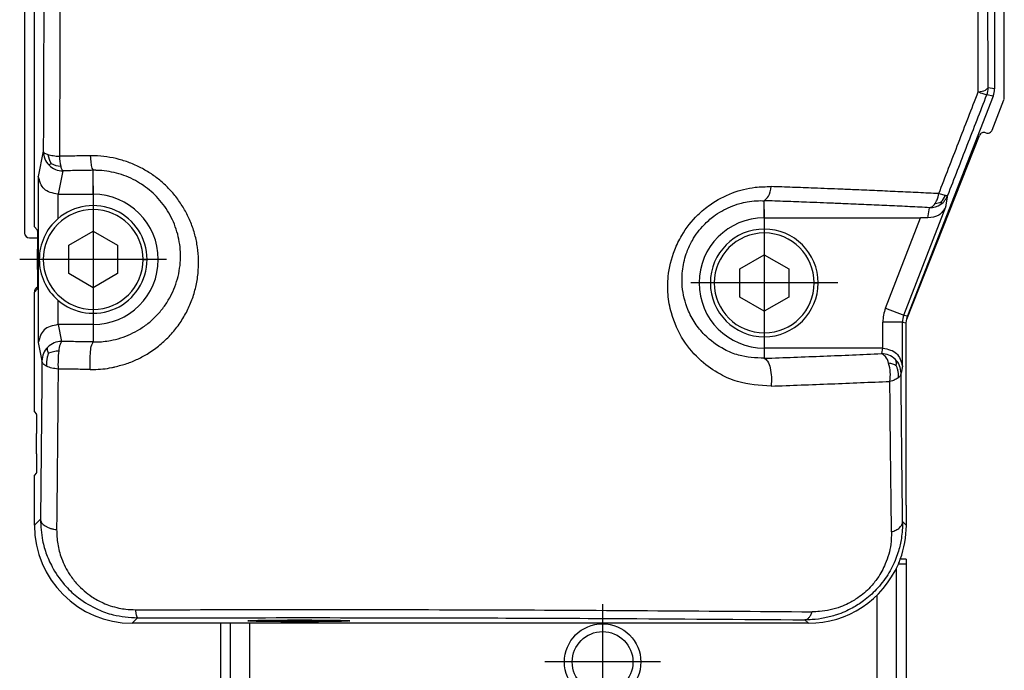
# Model space of a CAD drawing. Header units: millimetres. Extents: x -235 to 4216, y -109 to 485.
# Tile 37 of 39: x 4165 to 4216, y 189 to 222. Entities that reach past the tile are written whole.
import ezdxf

# ---------------------------------------------------------------- set-up
doc = ezdxf.new("R2010")
doc.units = ezdxf.units.MM
doc.linetypes.add('DOT_CENTER', pattern=[14, 12, -1, 0, -1])
doc.layers.add('1', color=7, linetype='Continuous')

# ---------------------------------------------------------------- blocks, each defined once
blk = doc.blocks.new('CABEZA_Li_1__11', base_point=(4175.63, 169.15))
at = {"color": 7, "linetype": 'Continuous'}
for p, q in [((4210.63, 194.348), (4210.321, 194.348)), ((4210.63, 194.348), (4210.63, 194.1)), ((4210.63, 194.1), (4210.63, 187.35)), ((4210.13, 183.5), (4210.13, 193.899)), ((4209.13, 192.508), (4209.13, 183.5)), ((4175.63, 191.08), (4175.63, 187.35)), ((4176.13, 191.08), (4176.13, 183.5)), ((4177.13, 183.5), (4177.13, 191.08)), ((4175.63, 187.35), (4175.63, 187.102)), ((4175.63, 187.102), (4175.63, 178.7)), ((4210.63, 187.35), (4210.63, 187.102)), ((4210.63, 187.102), (4210.63, 178.7)), ((4176.13, 183.5), (4176.13, 183.252)), ((4210.13, 183.252), (4210.13, 183.5)), ((4175.88, 183), (4175.88, 183.252)), ((4175.88, 182.752), (4175.88, 183)), ((4176.88, 183.252), (4176.88, 169.4)), ((4209.38, 169.4), (4209.38, 183.252)), ((4210.38, 183.252), (4210.38, 183)), ((4210.38, 183), (4210.38, 182.752)), ((4175.88, 178.7), (4175.88, 182.752)), ((4210.38, 182.752), (4210.38, 178.7)), ((4175.88, 178.452), (4175.88, 178.7)), ((4175.88, 169.8), (4175.88, 178.452)), ((4210.38, 178.7), (4210.38, 178.452)), ((4210.38, 178.452), (4210.38, 169.8)), ((4175.88, 169.552), (4175.88, 169.8)), ((4175.88, 169.4), (4175.88, 169.552)), ((4210.38, 169.8), (4210.38, 169.552)), ((4210.38, 169.552), (4210.38, 169.4)), ((4182.28, 169.15), (4182.801, 169.152)), ((4182.801, 169.152), (4183.98, 169.15)), ((4183.98, 169.15), (4185.28, 169.15)), ((4185.28, 169.15), (4188.28, 169.15)), ((4188.28, 169.15), (4189.98, 169.15)), ((4196.28, 169.15), (4197.98, 169.15)), ((4197.98, 169.15), (4200.98, 169.15)), ((4200.98, 169.15), (4202.28, 169.15)), ((4202.28, 169.15), (4203.459, 169.152)), ((4203.459, 169.152), (4203.98, 169.15))]:
    blk.add_line(p, q, dxfattribs=at)
blk = doc.blocks.new('CABEZA_Li__12', base_point=(4175.63, 168.652))
at = {"color": 7, "linetype": 'Continuous'}
for p, q in [((4210.63, 194.1), (4210.222, 194.1)), ((4210.63, 194.1), (4210.63, 187.35)), ((4210.13, 183.5), (4210.13, 193.899)), ((4209.13, 192.508), (4209.13, 183.5)), ((4175.63, 191.08), (4175.63, 187.35)), ((4176.13, 191.08), (4176.13, 183.5)), ((4177.13, 183.5), (4177.13, 191.08)), ((4175.63, 187.35), (4175.63, 187.102)), ((4175.63, 187.102), (4175.63, 178.7)), ((4210.63, 187.35), (4210.63, 187.102)), ((4210.63, 187.102), (4210.63, 178.7)), ((4176.13, 183.5), (4176.13, 183.252)), ((4177.13, 183.252), (4177.13, 183.5)), ((4209.13, 183.5), (4209.13, 183.252)), ((4210.13, 183.252), (4210.13, 183.5)), ((4175.88, 183.252), (4176.13, 183.252)), ((4175.88, 183), (4175.88, 183.252)), ((4175.88, 182.752), (4175.88, 183)), ((4176.13, 183.252), (4176.88, 183.252)), ((4176.88, 183.252), (4177.13, 183.252)), ((4176.88, 183.252), (4176.88, 169.4)), ((4177.13, 183.252), (4209.13, 183.252)), ((4209.13, 183.252), (4209.38, 183.252)), ((4209.38, 183.252), (4210.13, 183.252)), ((4209.38, 169.4), (4209.38, 183.252)), ((4210.13, 183.252), (4210.38, 183.252)), ((4210.38, 183.252), (4210.38, 183)), ((4210.38, 183), (4210.38, 182.752)), ((4175.88, 178.7), (4175.88, 182.752)), ((4210.38, 182.752), (4210.38, 178.7)), ((4175.63, 178.7), (4175.63, 178.452)), ((4175.88, 178.452), (4175.63, 178.452)), ((4175.88, 178.452), (4175.88, 178.7)), ((4175.88, 169.8), (4175.88, 178.452)), ((4210.38, 178.7), (4210.38, 178.452)), ((4210.63, 178.452), (4210.38, 178.452)), ((4210.38, 178.452), (4210.38, 169.8)), ((4210.63, 178.7), (4210.63, 178.452)), ((4175.88, 169.552), (4175.88, 169.8)), ((4175.88, 169.4), (4175.88, 169.552)), ((4175.88, 169.152), (4175.88, 169.4)), ((4176.88, 169.4), (4176.88, 169.152)), ((4209.38, 169.152), (4209.38, 169.4)), ((4210.38, 169.8), (4210.38, 169.552)), ((4210.38, 169.552), (4210.38, 169.4)), ((4210.38, 169.4), (4210.38, 169.152)), ((4176.38, 168.652), (4175.88, 169.152)), ((4176.38, 168.652), (4176.88, 169.152)), ((4176.88, 169.152), (4180.63, 169.152)), ((4180.63, 169.152), (4182.28, 169.15)), ((4182.28, 169.15), (4182.801, 169.152)), ((4182.801, 169.152), (4183.98, 169.15)), ((4183.98, 169.15), (4185.28, 169.15)), ((4185.28, 169.15), (4188.28, 169.15)), ((4188.28, 169.15), (4189.98, 169.15)), ((4189.98, 169.15), (4196.28, 169.15)), ((4196.28, 169.15), (4197.98, 169.15)), ((4197.98, 169.15), (4200.98, 169.15)), ((4200.98, 169.15), (4202.28, 169.15)), ((4202.28, 169.15), (4203.459, 169.152)), ((4203.459, 169.152), (4203.98, 169.15)), ((4203.98, 169.15), (4209.38, 169.152)), ((4209.38, 169.152), (4209.88, 168.652)), ((4209.88, 168.652), (4210.38, 169.152)), ((4209.88, 168.652), (4176.38, 168.652))]:
    blk.add_line(p, q, dxfattribs=at)
for radius in [1.95, 1.55]:
    blk.add_circle((4195.13, 189.102), radius, dxfattribs=at)
at = {"layer": '1', "color": 2, "linetype": 'DOT_CENTER'}
for p, q in [((4195.13, 192.052), (4195.13, 186.152)), ((4198.08, 189.102), (4192.18, 189.102))]:
    blk.add_line(p, q, dxfattribs=at)
blk = doc.blocks.new('Perfil_Li-30_M__13', base_point=(4165.627, 191.08))
at = {"color": 7, "linetype": 'Continuous'}
for p, q in [((4166.13, 211.314), (4166.13, 225.85)), ((4165.63, 225.35), (4165.63, 210.996)), ((4215.13, 222.97), (4215.13, 218.354)), ((4215.63, 217.897), (4215.63, 222.85)), ((4215.13, 218.354), (4214.806, 218.415)), ((4215.062, 217.992), (4210.698, 206.77)), ((4215.062, 217.992), (4214.737, 218.053)), ((4215.009, 216.257), (4215.613, 217.806)), ((4210.65, 206.609), (4214.359, 215.975)), ((4166.585, 215.171), (4166.33, 213.891)), ((4167.585, 214.171), (4167.345, 212.975)), ((4169.13, 212.975), (4169.13, 214.199)), ((4166.33, 213.891), (4166.33, 205.409)), ((4167.33, 212.975), (4167.33, 211.728)), ((4167.345, 212.975), (4169.13, 212.975)), ((4203.38, 211.775), (4203.38, 212.649)), ((4212.286, 213.008), (4212.613, 212.924)), ((4212.646, 212.329), (4212.751, 212.928)), ((4210.499, 206.807), (4212.646, 212.329)), ((4211.728, 211.77), (4211.819, 212.29)), ((4203.38, 211.775), (4211.358, 211.775)), ((4209.567, 207.17), (4211.358, 211.775)), ((4166.277, 211.167), (4166.13, 211.314)), ((4167.88, 210.372), (4169.13, 211.093)), ((4169.13, 211.093), (4170.38, 210.372)), ((4165.88, 210.746), (4166.291, 210.746)), ((4166.294, 209.133), (4166.294, 210.167)), ((4167.88, 208.928), (4167.88, 210.372)), ((4170.38, 210.372), (4170.38, 208.928)), ((4166.58, 209.65), (4166.38, 209.65)), ((4171.68, 209.65), (4171.88, 209.65)), ((4202.13, 209.172), (4203.38, 209.893)), ((4203.38, 209.893), (4204.63, 209.172)), ((4202.13, 207.728), (4202.13, 209.172)), ((4204.63, 209.172), (4204.63, 207.728)), ((4169.13, 208.207), (4167.88, 208.928)), ((4170.38, 208.928), (4169.13, 208.207)), ((4166.13, 207.986), (4166.277, 208.133)), ((4200.83, 208.45), (4200.63, 208.45)), ((4205.93, 208.45), (4206.13, 208.45)), ((4166.13, 207.996), (4166.13, 207.986)), ((4166.13, 201.868), (4166.13, 207.986)), ((4167.33, 207.572), (4167.33, 206.325)), ((4203.38, 207.007), (4202.13, 207.728)), ((4204.63, 207.728), (4203.38, 207.007)), ((4209.567, 207.17), (4210.499, 206.807)), ((4210.499, 206.807), (4210.698, 206.77)), ((4210.636, 206.512), (4210.65, 206.609)), ((4210.65, 206.609), (4210.698, 206.77)), ((4167.345, 206.325), (4167.517, 205.463)), ((4169.13, 206.325), (4167.345, 206.325)), ((4169.13, 206.325), (4169.13, 205.439)), ((4210.431, 206.445), (4209.431, 206.445)), ((4209.431, 205.125), (4209.431, 206.445)), ((4210.431, 206.445), (4210.63, 206.407)), ((4210.431, 204.209), (4210.431, 206.445)), ((4210.63, 206.407), (4210.636, 206.512)), ((4210.63, 197.1), (4210.63, 206.407)), ((4166.33, 205.409), (4166.517, 204.467)), ((4209.415, 205.125), (4203.38, 205.125)), ((4203.38, 205.125), (4203.38, 204.605)), ((4209.415, 205.125), (4209.359, 204.842)), ((4210.431, 204.209), (4210.359, 203.846)), ((4166.13, 201.868), (4166.227, 201.771)), ((4166.244, 199.735), (4166.244, 200.772)), ((4166.227, 198.735), (4166.13, 198.639)), ((4166.13, 196.078), (4166.13, 198.639)), ((4210.63, 197.1), (4210.63, 196.078)), ((4166.441, 196.389), (4166.13, 196.078)), ((4210.441, 196.268), (4210.63, 196.078)), ((4171.399, 191.356), (4171.129, 191.08)), ((4176.13, 191.08), (4171.129, 191.08)), ((4205.631, 191.08), (4176.13, 191.08)), ((4177.43, 191.209), (4177.414, 191.225)), ((4181.83, 191.209), (4177.43, 191.209)), ((4179.579, 191.209), (4179.578, 191.156)), ((4181.83, 191.209), (4181.847, 191.225)), ((4205.457, 191.253), (4205.631, 191.08))]:
    blk.add_line(p, q, dxfattribs=at)
for centre, radius, start, end in [((4213.806, 218.415), 1, 338.7262, 359.9767), ((4214.131, 218.354), 1, 338.7495, 0), ((4215.38, 217.897), 0.25, 338.6933, 360), ((4214.592, 215.883), 0.25, 68.2878, 158.3948), ((4214.776, 216.348), 0.25, 248.3352, 338.6938), ((4167.585, 215.171), 1, 179.9895, 224.8846), ((4167.936, 215.146), 1.121, 187.1558, 211.9386), ((4170.296, 215.021), 2.888, 182.0702, 192.3025), ((4167.585, 215.171), 1, 224.8951, 270), ((4167.551, 215.545), 1.143, 240.3153, 266.1852), ((4169.13, 209.65), 3.325, 270, 90), ((4212.046, 213.402), 0.892, 273.9111, 293.9654), ((4211.819, 213.29), 1, 304.4465, 338.7495), ((4211.606, 213.305), 1.076, 318.1831, 339.2846), ((4169.13, 209.65), 2.55, 0, 180), ((4169.13, 209.65), 2.75, 0, 130.9089), ((4211.819, 213.29), 1, 270, 304.4465), ((4169.13, 209.65), 2.75, 130.9089, 180), ((4203.38, 208.45), 3.325, 90, 270), ((4203.38, 208.45), 2.75, 0, 180), ((4165.88, 210.996), 0.25, 180, 270), ((4203.38, 208.45), 2.55, 0, 180), ((4169.13, 209.65), 2.75, 180, 229.0911), ((4169.13, 209.65), 2.55, 180, 0), ((4169.13, 209.65), 2.75, 229.0911, 0), ((4166.38, 207.996), 0.25, 112.5746, 180), ((4203.38, 208.45), 2.75, 180, 0), ((4203.38, 208.45), 2.55, 180, 0), ((4211.431, 206.445), 2, 158.7497, 179.9998), ((4211.431, 206.445), 1, 158.7498, 179.9997), ((4167.516, 204.464), 0.999, 134.9148, 179.8102), ((4167.516, 204.467), 0.997, 89.9252, 135.0318), ((4167.414, 203.529), 1.446, 91.5936, 112.8952), ((4172.621, 204.328), 5.286, 172.9877, 182.9399), ((4209.363, 203.844), 0.998, 45.1562, 90.2697), ((4209.359, 203.846), 1, 359.9894, 44.8846), ((4207.735, 203.749), 2.079, 351.0756, 16.8107), ((4171.129, 196.078), 4.998, 180, 270), ((4205.632, 196.078), 4.999, 339.744, 359.9956), ((4205.632, 196.078), 4.999, 269.9956, 336.6862), ((4205.632, 196.078), 4.999, 336.6862, 339.744)]:
    blk.add_arc(centre, radius, start, end, dxfattribs=at)
for points, knots in [([(4214.301, 218.207), (4214.286, 222.929), (4214.255, 232.38), (4214.284, 241.831), (4214.298, 246.561)], [0, 0, 0, 0, 14.166027, 28.353381, 28.353381, 28.353381, 28.353381]), ([(4214.806, 218.415), (4214.79, 223.07), (4214.76, 232.386), (4214.788, 241.702), (4214.803, 246.363)], [0, 0, 0, 0, 13.963695, 27.94841, 27.94841, 27.94841, 27.94841]), ([(4167.436, 243.76), (4167.445, 238.926), (4167.463, 229.312), (4167.428, 219.697), (4167.41, 214.916)], [0, 0, 0, 0, 14.499701, 28.84344, 28.84344, 28.84344, 28.84344]), ([(4166.61, 243.602), (4166.619, 238.838), (4166.637, 229.361), (4166.602, 219.884), (4166.585, 215.171)], [0, 0, 0, 0, 14.292562, 28.431391, 28.431391, 28.431391, 28.431391]), ([(4212.286, 213.008), (4212.621, 213.873), (4213.291, 215.607), (4213.964, 217.34), (4214.301, 218.207)], [0, 0, 0, 0, 2.783708, 5.576077, 5.576077, 5.576077, 5.576077]), ([(4214.301, 218.207), (4214.432, 218.219), (4214.626, 218.237), (4214.761, 218.371), (4214.806, 218.415)], [0, 0, 0, 0, 0.3755552, 0.5593646, 0.5593646, 0.5593646, 0.5593646]), ([(4214.301, 218.207), (4214.381, 218.177), (4214.526, 218.123), (4214.672, 218.074), (4214.737, 218.053)], [0, 0, 0, 0, 0.2573342, 0.463114, 0.463114, 0.463114, 0.463114]), ([(4212.751, 212.928), (4213.081, 213.781), (4213.742, 215.489), (4214.405, 217.197), (4214.737, 218.053)], [0, 0, 0, 0, 2.743941, 5.496419, 5.496419, 5.496419, 5.496419]), ([(4166.585, 215.171), (4166.588, 215.158), (4166.598, 215.121), (4166.657, 215.075), (4166.734, 215.036), (4166.795, 215.016), (4166.824, 215.006)], [0, 0, 0, 0, 0.0396039, 0.1116294, 0.2110436, 0.3029828, 0.3029828, 0.3029828, 0.3029828]), ([(4166.824, 215.006), (4166.865, 214.995), (4166.952, 214.971), (4167.092, 214.946), (4167.247, 214.927), (4167.355, 214.92), (4167.41, 214.916)], [0, 0, 0, 0, 0.126631, 0.2704314, 0.4277416, 0.5944926, 0.5944926, 0.5944926, 0.5944926]), ([(4168.978, 214.94), (4168.847, 214.938), (4168.586, 214.935), (4168.194, 214.929), (4167.802, 214.923), (4167.541, 214.918), (4167.41, 214.916)], [0, 0, 0, 0, 0.392548, 0.784697, 1.176628, 1.568131, 1.568131, 1.568131, 1.568131]), ([(4170.243, 204.171), (4170.445, 204.221), (4170.846, 204.32), (4171.417, 204.557), (4171.99, 204.871), (4172.548, 205.275), (4173.073, 205.772), (4173.525, 206.331), (4173.895, 206.936), (4174.181, 207.576), (4174.382, 208.24), (4174.497, 208.927), (4174.523, 209.609), (4174.466, 210.274), (4174.334, 210.915), (4174.126, 211.534), (4173.847, 212.121), (4173.502, 212.669), (4173.101, 213.164), (4172.653, 213.602), (4172.169, 213.979), (4171.638, 214.305), (4171.064, 214.571), (4170.456, 214.77), (4169.832, 214.898), (4169.393, 214.935), (4169.151, 214.94), (4169.099, 214.941), (4169.041, 214.941), (4168.999, 214.941), (4168.978, 214.94)], [0, 0, 0, 0, 0.623001, 1.238959, 1.850371, 2.578607, 3.297677, 4.012736, 4.728493, 5.420804, 6.111226, 6.804132, 7.504153, 8.151791, 8.803821, 9.463263, 10.104023, 10.749584, 11.401724, 12.011336, 12.623257, 13.237991, 13.878456, 14.516176, 15.151958, 15.78644, 15.833129, 15.879767, 15.942636, 16.005498, 16.005498, 16.005498, 16.005498]), ([(4168.978, 214.94), (4168.989, 214.819), (4169.008, 214.611), (4169.036, 214.351), (4169.107, 214.237), (4169.13, 214.199)], [0, 0, 0, 0, 0.3673575, 0.631029, 0.7653751, 0.7653751, 0.7653751, 0.7653751]), ([(4166.985, 214.553), (4166.97, 214.539), (4166.946, 214.519), (4166.915, 214.493), (4166.894, 214.476), (4166.881, 214.468), (4166.876, 214.465)], [0, 0, 0, 0, 0.0601227, 0.0943298, 0.1223228, 0.1395422, 0.1395422, 0.1395422, 0.1395422]), ([(4167.475, 214.405), (4167.483, 214.375), (4167.496, 214.32), (4167.523, 214.25), (4167.55, 214.2), (4167.574, 214.18), (4167.585, 214.171)], [0, 0, 0, 0, 0.094672, 0.169877, 0.2231196, 0.2634573, 0.2634573, 0.2634573, 0.2634573]), ([(4169.13, 214.199), (4169.001, 214.197), (4168.744, 214.193), (4168.357, 214.187), (4167.971, 214.181), (4167.713, 214.174), (4167.585, 214.171)], [0, 0, 0, 0, 0.38694, 0.773487, 1.159827, 1.545805, 1.545805, 1.545805, 1.545805]), ([(4169.13, 205.439), (4169.154, 205.438), (4169.202, 205.438), (4169.373, 205.439), (4169.645, 205.455), (4170.07, 205.516), (4170.54, 205.634), (4171.041, 205.828), (4171.527, 206.089), (4171.988, 206.416), (4172.411, 206.812), (4172.777, 207.257), (4173.077, 207.74), (4173.311, 208.252), (4173.477, 208.785), (4173.574, 209.338), (4173.599, 209.887), (4173.557, 210.424), (4173.453, 210.941), (4173.287, 211.442), (4173.064, 211.917), (4172.787, 212.361), (4172.464, 212.763), (4172.103, 213.118), (4171.712, 213.423), (4171.282, 213.688), (4170.818, 213.903), (4170.326, 214.064), (4169.821, 214.166), (4169.466, 214.195), (4169.27, 214.199), (4169.228, 214.199), (4169.181, 214.199), (4169.147, 214.199), (4169.13, 214.199)], [0, 0, 0, 0, 0.071163, 0.142191, 0.515557, 0.887199, 1.42941, 1.964839, 2.495938, 3.078905, 3.655364, 4.228816, 4.80243, 5.357917, 5.913425, 6.471676, 7.035675, 7.557729, 8.083965, 8.61649, 9.134036, 9.655726, 10.183267, 10.676359, 11.17111, 11.668798, 12.187426, 12.703138, 13.217174, 13.730628, 13.768439, 13.806205, 13.857028, 13.90778, 13.90778, 13.90778, 13.90778]), ([(4167.33, 212.975), (4167.063, 213.031), (4166.546, 213.141), (4166.4, 213.646), (4166.33, 213.891)], [0, 0, 0, 0, 0.75246, 1.460842, 1.460842, 1.460842, 1.460842]), ([(4203.725, 203.186), (4203.144, 203.222), (4202.244, 203.276), (4201.052, 203.798), (4200.079, 204.471), (4199.18, 205.525), (4198.643, 206.723), (4198.445, 207.844), (4198.454, 208.941), (4198.7, 209.969), (4199.224, 211.04), (4199.843, 211.828), (4200.728, 212.563), (4201.708, 213.079), (4202.784, 213.356), (4203.453, 213.365), (4203.725, 213.368)], [0, 0, 0, 0, 1.726229, 2.676757, 3.864467, 5.25146, 6.777007, 7.740805, 8.646612, 10.053727, 10.867332, 12.210362, 13.01866, 14.309422, 15.498565, 16.311762, 16.311762, 16.311762, 16.311762]), ([(4203.38, 212.649), (4203.458, 212.719), (4203.667, 212.906), (4203.702, 213.19), (4203.725, 213.368)], [0, 0, 0, 0, 0.3054971, 0.8202039, 0.8202039, 0.8202039, 0.8202039]), ([(4212.286, 213.008), (4211.936, 213.025), (4211.241, 213.06), (4210.194, 213.109), (4209.141, 213.156), (4208.176, 213.198), (4207.1, 213.242), (4206.017, 213.285), (4204.823, 213.33), (4204.092, 213.355), (4203.725, 213.368)], [0, 0, 0, 0, 1.049806, 2.087305, 3.145298, 4.213562, 4.984876, 6.373929, 7.467241, 8.568793, 8.568793, 8.568793, 8.568793]), ([(4203.38, 204.605), (4202.936, 204.627), (4202.231, 204.662), (4201.187, 205.097), (4200.421, 205.658), (4199.828, 206.393), (4199.394, 207.21), (4199.162, 208.163), (4199.185, 209.172), (4199.387, 209.971), (4199.747, 210.738), (4200.21, 211.356), (4200.869, 211.938), (4201.496, 212.296), (4202.09, 212.503), (4202.539, 212.604), (4202.96, 212.655), (4203.25, 212.651), (4203.38, 212.649)], [0, 0, 0, 0, 1.323084, 2.096683, 3.358441, 4.124406, 4.914893, 6.115298, 7.019505, 7.920369, 8.563629, 9.554217, 10.210971, 11.192346, 11.694612, 12.092318, 12.571112, 12.962534, 12.962534, 12.962534, 12.962534]), ([(4211.819, 212.29), (4211.485, 212.308), (4210.8, 212.345), (4209.768, 212.393), (4208.719, 212.44), (4207.767, 212.481), (4206.707, 212.525), (4205.639, 212.567), (4204.463, 212.611), (4203.742, 212.636), (4203.38, 212.649)], [0, 0, 0, 0, 1.003846, 2.057677, 3.100552, 4.153558, 4.915121, 6.283063, 7.360755, 8.446571, 8.446571, 8.446571, 8.446571]), ([(4212.107, 212.513), (4212.131, 212.553), (4212.174, 212.626), (4212.22, 212.742), (4212.259, 212.866), (4212.276, 212.956), (4212.286, 213.008)], [0, 0, 0, 0, 0.1399262, 0.254161, 0.3727762, 0.5301808, 0.5301808, 0.5301808, 0.5301808]), ([(4212.408, 212.587), (4212.409, 212.575), (4212.409, 212.55), (4212.407, 212.517), (4212.399, 212.487), (4212.389, 212.472), (4212.385, 212.465)], [0, 0, 0, 0, 0.0369715, 0.0737233, 0.1015643, 0.1265253, 0.1265253, 0.1265253, 0.1265253]), ([(4212.613, 212.924), (4212.629, 212.922), (4212.661, 212.917), (4212.704, 212.913), (4212.735, 212.917), (4212.748, 212.925), (4212.751, 212.928)], [0, 0, 0, 0, 0.0497552, 0.0965141, 0.1289498, 0.1411798, 0.1411798, 0.1411798, 0.1411798]), ([(4212.646, 212.329), (4212.541, 212.168), (4212.324, 211.837), (4211.93, 211.793), (4211.728, 211.77)], [0, 0, 0, 0, 0.549418, 1.126972, 1.126972, 1.126972, 1.126972]), ([(4211.819, 212.29), (4211.841, 212.296), (4211.894, 212.311), (4211.965, 212.354), (4212.042, 212.422), (4212.083, 212.479), (4212.107, 212.513)], [0, 0, 0, 0, 0.0676419, 0.1636107, 0.2477027, 0.3726476, 0.3726476, 0.3726476, 0.3726476]), ([(4211.728, 211.77), (4211.667, 211.771), (4211.544, 211.774), (4211.421, 211.775), (4211.358, 211.775)], [0, 0, 0, 0, 0.1812667, 0.3694171, 0.3694171, 0.3694171, 0.3694171]), ([(4166.277, 211.167), (4166.281, 211.104), (4166.288, 210.963), (4166.29, 210.823), (4166.291, 210.746)], [0, 0, 0, 0, 0.190854, 0.4212154, 0.4212154, 0.4212154, 0.4212154]), ([(4166.291, 210.746), (4166.292, 210.656), (4166.294, 210.463), (4166.294, 210.27), (4166.294, 210.167)], [0, 0, 0, 0, 0.269968, 0.5789061, 0.5789061, 0.5789061, 0.5789061]), ([(4166.294, 209.133), (4166.294, 208.952), (4166.294, 208.65), (4166.287, 208.348), (4166.284, 208.227)], [0, 0, 0, 0, 0.542788, 0.9057345, 0.9057345, 0.9057345, 0.9057345]), ([(4166.284, 208.227), (4166.284, 208.209), (4166.282, 208.178), (4166.279, 208.147), (4166.277, 208.133)], [0, 0, 0, 0, 0.05269227, 0.09448653, 0.09448653, 0.09448653, 0.09448653]), ([(4167.33, 206.325), (4167.063, 206.269), (4166.546, 206.159), (4166.4, 205.654), (4166.33, 205.409)], [0, 0, 0, 0, 0.75246, 1.460842, 1.460842, 1.460842, 1.460842]), ([(4166.852, 204.86), (4166.84, 204.894), (4166.817, 204.958), (4166.795, 205.046), (4166.787, 205.12), (4166.804, 205.156), (4166.811, 205.171)], [0, 0, 0, 0, 0.1056958, 0.2056714, 0.2729572, 0.3221934, 0.3221934, 0.3221934, 0.3221934]), ([(4167.517, 205.463), (4167.488, 205.414), (4167.401, 205.265), (4167.385, 205.091), (4167.374, 204.974)], [0, 0, 0, 0, 0.1700356, 0.5151633, 0.5151633, 0.5151633, 0.5151633]), ([(4169.13, 205.439), (4168.861, 205.443), (4168.324, 205.45), (4167.786, 205.459), (4167.517, 205.463)], [0, 0, 0, 0, 0.807523, 1.613203, 1.613203, 1.613203, 1.613203]), ([(4168.978, 204.032), (4168.973, 204.187), (4168.962, 204.494), (4168.997, 204.91), (4169.021, 205.239), (4169.103, 205.389), (4169.13, 205.439)], [0, 0, 0, 0, 0.464365, 0.917506, 1.261616, 1.429288, 1.429288, 1.429288, 1.429288]), ([(4209.431, 205.125), (4209.698, 205.069), (4210.215, 204.959), (4210.361, 204.454), (4210.431, 204.209)], [0, 0, 0, 0, 0.75246, 1.460842, 1.460842, 1.460842, 1.460842]), ([(4166.852, 204.86), (4166.833, 204.809), (4166.794, 204.7), (4166.755, 204.532), (4166.739, 204.361), (4166.75, 204.252), (4166.756, 204.199)], [0, 0, 0, 0, 0.1645949, 0.3482043, 0.5150693, 0.6759799, 0.6759799, 0.6759799, 0.6759799]), ([(4203.38, 204.605), (4204.388, 204.641), (4206.381, 204.712), (4208.374, 204.799), (4209.359, 204.842)], [0, 0, 0, 0, 3.025846, 5.983018, 5.983018, 5.983018, 5.983018]), ([(4203.38, 204.605), (4203.442, 204.559), (4203.605, 204.438), (4203.695, 204.076), (4203.763, 203.654), (4203.738, 203.343), (4203.725, 203.186)], [0, 0, 0, 0, 0.22708, 0.594372, 1.055928, 1.523848, 1.523848, 1.523848, 1.523848]), ([(4209.726, 204.351), (4209.686, 204.477), (4209.62, 204.687), (4209.434, 204.797), (4209.359, 204.842)], [0, 0, 0, 0, 0.3779739, 0.6321803, 0.6321803, 0.6321803, 0.6321803]), ([(4210.113, 204.225), (4210.116, 204.257), (4210.122, 204.322), (4210.12, 204.412), (4210.103, 204.492), (4210.079, 204.532), (4210.067, 204.552)], [0, 0, 0, 0, 0.0973215, 0.1950517, 0.2704879, 0.3370591, 0.3370591, 0.3370591, 0.3370591]), ([(4166.517, 204.467), (4166.506, 203.096), (4166.484, 200.403), (4166.455, 197.711), (4166.441, 196.389)], [0, 0, 0, 0, 4.114054, 8.078551, 8.078551, 8.078551, 8.078551]), ([(4166.756, 204.199), (4166.689, 204.234), (4166.574, 204.294), (4166.534, 204.416), (4166.517, 204.467)], [0, 0, 0, 0, 0.2143771, 0.3715292, 0.3715292, 0.3715292, 0.3715292]), ([(4167.342, 204.057), (4167.233, 204.068), (4167.031, 204.089), (4166.843, 204.164), (4166.756, 204.199)], [0, 0, 0, 0, 0.3259078, 0.60537, 0.60537, 0.60537, 0.60537]), ([(4167.342, 204.057), (4167.33, 202.666), (4167.307, 199.934), (4167.278, 197.202), (4167.264, 195.862)], [0, 0, 0, 0, 4.173823, 8.195932, 8.195932, 8.195932, 8.195932]), ([(4168.978, 204.032), (4168.705, 204.036), (4168.16, 204.044), (4167.614, 204.053), (4167.342, 204.057)], [0, 0, 0, 0, 0.81926, 1.63686, 1.63686, 1.63686, 1.63686]), ([(4168.978, 204.032), (4169.008, 204.032), (4169.067, 204.031), (4169.283, 204.034), (4169.624, 204.054), (4169.959, 204.105), (4170.165, 204.145), (4170.217, 204.162), (4170.243, 204.171)], [0, 0, 0, 0, 0.089051, 0.178053, 0.646533, 1.112409, 1.194008, 1.275719, 1.275719, 1.275719, 1.275719]), ([(4210.113, 204.225), (4210.09, 204.238), (4210.035, 204.268), (4209.945, 204.305), (4209.838, 204.334), (4209.765, 204.345), (4209.726, 204.351)], [0, 0, 0, 0, 0.0795912, 0.1877098, 0.2915926, 0.4099566, 0.4099566, 0.4099566, 0.4099566]), ([(4210.113, 204.225), (4210.131, 204.175), (4210.169, 204.072), (4210.206, 203.913), (4210.22, 203.751), (4210.207, 203.647), (4210.201, 203.595)], [0, 0, 0, 0, 0.1577146, 0.3302137, 0.4880934, 0.643325, 0.643325, 0.643325, 0.643325]), ([(4210.201, 203.595), (4210.173, 203.577), (4210.115, 203.538), (4210.02, 203.496), (4209.91, 203.456), (4209.833, 203.438), (4209.79, 203.427)], [0, 0, 0, 0, 0.0995502, 0.2096466, 0.3120615, 0.4473926, 0.4473926, 0.4473926, 0.4473926]), ([(4210.359, 203.846), (4210.357, 203.826), (4210.352, 203.78), (4210.319, 203.711), (4210.266, 203.647), (4210.222, 203.612), (4210.201, 203.595)], [0, 0, 0, 0, 0.0595748, 0.1368394, 0.2258268, 0.3058593, 0.3058593, 0.3058593, 0.3058593]), ([(4210.441, 196.268), (4210.434, 196.846), (4210.422, 197.86), (4210.407, 199.094), (4210.393, 200.377), (4210.377, 201.889), (4210.365, 203.181), (4210.359, 203.846)], [0, 0, 0, 0, 1.73354, 3.042752, 3.7024, 5.584152, 7.578411, 7.578411, 7.578411, 7.578411]), ([(4203.725, 203.186), (4204.747, 203.223), (4206.769, 203.295), (4208.791, 203.383), (4209.79, 203.427)], [0, 0, 0, 0, 3.069698, 6.069726, 6.069726, 6.069726, 6.069726]), ([(4209.874, 195.745), (4209.866, 196.362), (4209.851, 197.612), (4209.829, 199.535), (4209.808, 201.478), (4209.796, 202.789), (4209.79, 203.427)], [0, 0, 0, 0, 1.852313, 3.750515, 5.768449, 7.682728, 7.682728, 7.682728, 7.682728]), ([(4166.227, 201.771), (4166.228, 201.761), (4166.233, 201.726), (4166.234, 201.65), (4166.238, 201.534), (4166.24, 201.381), (4166.242, 201.198), (4166.244, 200.992), (4166.244, 200.847), (4166.244, 200.772)], [0, 0, 0, 0, 0.030034, 0.107368, 0.226263, 0.380867, 0.565317, 0.773742, 1.000273, 1.000273, 1.000273, 1.000273]), ([(4166.244, 199.735), (4166.244, 199.66), (4166.244, 199.515), (4166.242, 199.308), (4166.24, 199.126), (4166.238, 198.973), (4166.234, 198.856), (4166.233, 198.781), (4166.228, 198.745), (4166.227, 198.735)], [0, 0, 0, 0, 0.226531, 0.434957, 0.619406, 0.774011, 0.892906, 0.97024, 1.000273, 1.000273, 1.000273, 1.000273]), ([(4166.441, 196.389), (4166.444, 196.36), (4166.452, 196.297), (4166.5, 196.207), (4166.576, 196.12), (4166.68, 196.042), (4166.808, 195.974), (4166.952, 195.921), (4167.105, 195.882), (4167.211, 195.868), (4167.264, 195.862)], [0, 0, 0, 0, 0.088345, 0.187567, 0.301608, 0.431774, 0.576483, 0.73163, 0.89174, 1.051105, 1.051105, 1.051105, 1.051105]), ([(4166.441, 196.389), (4166.46, 196.025), (4166.491, 195.413), (4166.743, 194.566), (4167.116, 193.758), (4167.665, 193.002), (4168.439, 192.289), (4169.26, 191.804), (4170.282, 191.433), (4170.976, 191.385), (4171.399, 191.356)], [0, 0, 0, 0, 1.088604, 1.833138, 2.634693, 3.749572, 4.609028, 5.776085, 6.584073, 7.848711, 7.848711, 7.848711, 7.848711]), ([(4210.441, 196.268), (4210.43, 195.981), (4210.41, 195.474), (4210.261, 194.847), (4210.046, 194.218), (4209.699, 193.532), (4209.134, 192.8), (4208.506, 192.244), (4207.95, 191.888), (4207.484, 191.661), (4207.017, 191.481), (4206.459, 191.334), (4205.916, 191.26), (4205.578, 191.255), (4205.457, 191.253)], [0, 0, 0, 0, 0.857708, 1.52072, 1.922513, 2.852828, 3.809057, 4.680029, 5.355039, 5.78325, 6.233815, 6.855638, 7.510238, 7.870894, 7.870894, 7.870894, 7.870894]), ([(4209.874, 195.745), (4209.913, 195.756), (4209.991, 195.78), (4210.1, 195.829), (4210.199, 195.887), (4210.284, 195.954), (4210.353, 196.028), (4210.402, 196.106), (4210.434, 196.187), (4210.439, 196.241), (4210.441, 196.268)], [0, 0, 0, 0, 0.1225287, 0.2425472, 0.3576822, 0.4659994, 0.5663152, 0.6584761, 0.7433402, 0.8225994, 0.8225994, 0.8225994, 0.8225994]), ([(4167.264, 195.862), (4167.274, 195.616), (4167.294, 195.119), (4167.511, 194.33), (4167.86, 193.636), (4168.382, 192.967), (4168.959, 192.471), (4169.553, 192.144), (4170.023, 191.961), (4170.411, 191.856), (4170.842, 191.783), (4171.124, 191.774), (4171.286, 191.769)], [0, 0, 0, 0, 0.736619, 1.48896, 2.43479, 3.045878, 4.026837, 4.690794, 5.072542, 5.536928, 5.895122, 6.380918, 6.380918, 6.380918, 6.380918]), ([(4209.874, 195.745), (4209.868, 195.531), (4209.85, 194.972), (4209.616, 194.16), (4209.222, 193.436), (4208.75, 192.851), (4208.24, 192.411), (4207.715, 192.1), (4207.24, 191.894), (4206.752, 191.751), (4206.26, 191.673), (4205.947, 191.668), (4205.817, 191.666)], [0, 0, 0, 0, 0.640953, 1.673205, 2.498029, 3.099415, 3.921019, 4.500816, 4.923308, 5.474019, 6.021454, 6.411319, 6.411319, 6.411319, 6.411319]), ([(4171.286, 191.769), (4177.198, 191.777), (4188.709, 191.792), (4200.219, 191.707), (4205.817, 191.666)], [0, 0, 0, 0, 17.736486, 34.531831, 34.531831, 34.531831, 34.531831]), ([(4171.286, 191.769), (4171.288, 191.74), (4171.294, 191.683), (4171.305, 191.603), (4171.319, 191.532), (4171.334, 191.471), (4171.35, 191.423), (4171.366, 191.389), (4171.38, 191.371), (4171.388, 191.36), (4171.395, 191.358), (4171.398, 191.356), (4171.399, 191.356)], [0, 0, 0, 0, 0.0883247, 0.1699303, 0.2428821, 0.3055522, 0.3567641, 0.3960314, 0.4166025, 0.4248698, 0.4359535, 0.4375369, 0.4375369, 0.4375369, 0.4375369]), ([(4205.457, 191.253), (4205.475, 191.255), (4205.511, 191.259), (4205.564, 191.282), (4205.616, 191.318), (4205.665, 191.367), (4205.71, 191.427), (4205.752, 191.499), (4205.788, 191.579), (4205.807, 191.637), (4205.817, 191.666)], [0, 0, 0, 0, 0.0523681, 0.1087081, 0.1707596, 0.2395841, 0.315492, 0.3980756, 0.4864825, 0.5798599, 0.5798599, 0.5798599, 0.5798599]), ([(4171.399, 191.356), (4174.298, 191.36), (4180.144, 191.37), (4188.229, 191.356), (4196.683, 191.323), (4202.189, 191.279), (4205.457, 191.253)], [0, 0, 0, 0, 8.696841, 17.540355, 24.252686, 34.058982, 34.058982, 34.058982, 34.058982]), ([(4177.03, 191.202), (4177.044, 191.205), (4177.09, 191.214), (4177.192, 191.217), (4177.353, 191.225), (4177.571, 191.229), (4177.869, 191.235), (4178.245, 191.24), (4178.693, 191.244), (4179.178, 191.247), (4179.511, 191.247), (4179.681, 191.247)], [0, 0, 0, 0, 0.040122, 0.142653, 0.304869, 0.523787, 0.796393, 1.199076, 1.651812, 2.140779, 2.652158, 2.652158, 2.652158, 2.652158]), ([(4179.578, 191.156), (4179.41, 191.157), (4179.08, 191.157), (4178.627, 191.16), (4178.189, 191.164), (4177.806, 191.169), (4177.47, 191.176), (4177.258, 191.182), (4177.12, 191.19), (4177.06, 191.198), (4177.03, 191.202)], [0, 0, 0, 0, 0.505189, 0.989097, 1.359529, 1.820355, 2.135851, 2.367781, 2.458348, 2.548916, 2.548916, 2.548916, 2.548916]), ([(4179.63, 191.156), (4179.622, 191.156), (4179.604, 191.156), (4179.587, 191.156), (4179.578, 191.156)], [0, 0, 0, 0, 0.02611186, 0.05223287, 0.05223287, 0.05223287, 0.05223287]), ([(4182.23, 191.202), (4182.199, 191.198), (4182.138, 191.19), (4181.997, 191.182), (4181.779, 191.176), (4181.486, 191.169), (4181.096, 191.164), (4180.679, 191.16), (4180.167, 191.157), (4179.832, 191.157), (4179.63, 191.156)], [0, 0, 0, 0, 0.092863, 0.185726, 0.423407, 0.746406, 1.064572, 1.595399, 1.996571, 2.600748, 2.600748, 2.600748, 2.600748]), ([(4179.681, 191.247), (4179.847, 191.247), (4180.17, 191.246), (4180.638, 191.244), (4181.069, 191.24), (4181.429, 191.235), (4181.714, 191.229), (4181.922, 191.224), (4182.076, 191.216), (4182.173, 191.214), (4182.217, 191.205), (4182.23, 191.202)], [0, 0, 0, 0, 0.496636, 0.968895, 1.404126, 1.789683, 2.050056, 2.258944, 2.413616, 2.511377, 2.549784, 2.549784, 2.549784, 2.549784])]:
    blk.add_open_spline(points, degree=3, knots=knots, dxfattribs=at)
for points in [[(4167.33, 212.975), (4167.332, 212.975), (4167.338, 212.975), (4167.343, 212.975), (4167.345, 212.975)], [(4167.345, 206.325), (4167.343, 206.325), (4167.338, 206.325), (4167.332, 206.325), (4167.33, 206.325)], [(4209.431, 205.125), (4209.429, 205.125), (4209.423, 205.125), (4209.418, 205.125), (4209.415, 205.125)]]:
    blk.add_open_spline(points, degree=3, dxfattribs=at)
at = {"layer": '1', "color": 2, "linetype": 'DOT_CENTER'}
for p, q in [((4169.13, 213.4), (4169.13, 205.9)), ((4203.38, 212.2), (4203.38, 204.7)), ((4172.88, 209.65), (4165.38, 209.65)), ((4207.13, 208.45), (4199.63, 208.45))]:
    blk.add_line(p, q, dxfattribs=at)
blk = doc.blocks.new('Li-30-M__14', base_point=(4165.627, 168.652))
for name, p in [('Perfil_Li-30_M__13', (4165.627, 191.08)), ('CABEZA_Li_1__11', (4175.63, 169.15)), ('CABEZA_Li__12', (4175.63, 168.652))]:
    blk.add_blockref(name, p)
blk = doc.blocks.new('C1', base_point=(4190.629, 212))
blk.add_blockref('Li-30-M__14', (4165.627, 168.652))

msp = doc.modelspace()

# ---------------------------------------------------------------- block references
msp.add_blockref('C1', (4190.629, 212))

doc.saveas('drawing.dxf')
